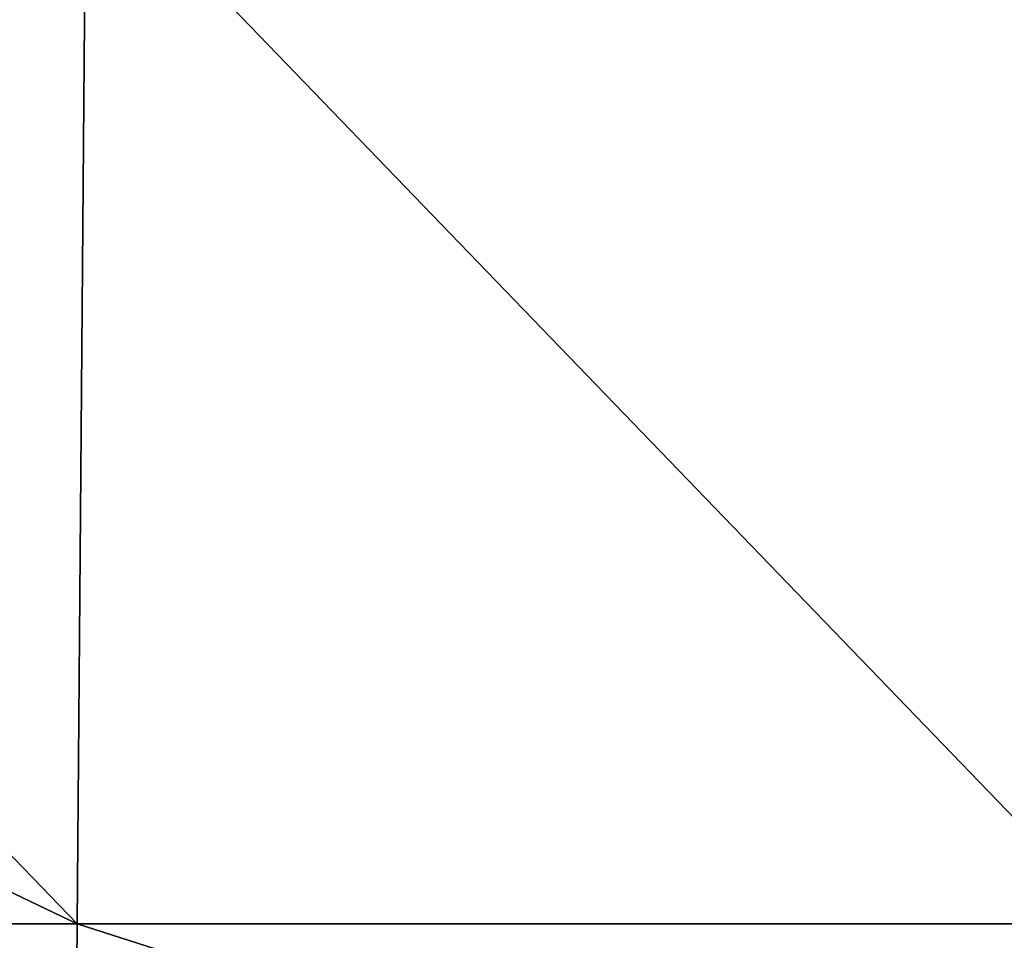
# Model space of a CAD drawing. Header units: millimetres. Extents: x -125 to 125, y -4 to 53.
# Tile 8 of 166: x -116.54 to -108.08, y 2.71 to 10.62. Entities that reach past the tile are written whole.
import ezdxf

# ---------------------------------------------------------------- set-up
doc = ezdxf.new("R2010")
doc.units = ezdxf.units.MM
doc.header["$LTSCALE"] = 65.185185
doc.layers.add('203', color=7, linetype='CONTINUOUS')
doc.layers.add('205', color=7, linetype='CONTINUOUS')

msp = doc.modelspace()

# ---------------------------------------------------------------- linework, layer by layer
at = {"layer": '203', "color": 7, "linetype": 'CONTINUOUS'}
for points in [[(-124.895, 12.0357, 49.895), (-124.9379, 7.1114, 49.9379), (-116.0483, 2.8561, 49.9751), (-124.895, 12.0357, 49.895)], [(-124.895, 12.0357, 49.895), (-116.0483, 2.8561, 49.9751), (-115.9739, 12.0357, 49.895), (-124.895, 12.0357, 49.895)], [(-116.0483, 2.8561, 49.9751), (-107.1215, 2.8561, 49.9751), (-115.9739, 12.0357, 49.895), (-116.0483, 2.8561, 49.9751)], [(-115.9739, 12.0357, 49.895), (-107.1215, 2.8561, 49.9751), (-107.0528, 12.0357, 49.895), (-115.9739, 12.0357, 49.895)], [(-124.9379, 7.1114, 49.9379), (-124.9751, 2.8561, 49.9751), (-116.0483, 2.8561, 49.9751), (-124.9379, 7.1114, 49.9379)], [(-124.9751, 2.8561, 49.9751), (-125, 0, 50), (-116.0714, 0, 50), (-124.9751, 2.8561, 49.9751)], [(-124.9751, 2.8561, 49.9751), (-116.0714, 0, 50), (-116.0483, 2.8561, 49.9751), (-124.9751, 2.8561, 49.9751)], [(-116.0714, 0, 50), (-107.1429, 0, 50), (-116.0483, 2.8561, 49.9751), (-116.0714, 0, 50)], [(-116.0483, 2.8561, 49.9751), (-107.1429, 0, 50), (-107.1215, 2.8561, 49.9751), (-116.0483, 2.8561, 49.9751)]]:
    msp.add_3dface(points, dxfattribs=at)
at = {"layer": '205', "color": 7, "linetype": 'CONTINUOUS'}
for points in [[(-124.895, 12.0357, -49.895), (-116.0483, 2.8561, -49.9751), (-124.9379, 7.1114, -49.9379), (-124.895, 12.0357, -49.895)], [(-116.0483, 2.8561, -49.9751), (-124.895, 12.0357, -49.895), (-115.9739, 12.0357, -49.895), (-116.0483, 2.8561, -49.9751)], [(-107.1215, 2.8561, -49.9751), (-116.0483, 2.8561, -49.9751), (-115.9739, 12.0357, -49.895), (-107.1215, 2.8561, -49.9751)], [(-107.0528, 12.0357, -49.895), (-107.1215, 2.8561, -49.9751), (-115.9739, 12.0357, -49.895), (-107.0528, 12.0357, -49.895)], [(-124.9751, 2.8561, -49.9751), (-124.9379, 7.1114, -49.9379), (-116.0483, 2.8561, -49.9751), (-124.9751, 2.8561, -49.9751)], [(-125, 0, -50), (-124.9751, 2.8561, -49.9751), (-116.0714, 0, -50), (-125, 0, -50)], [(-116.0714, 0, -50), (-124.9751, 2.8561, -49.9751), (-116.0483, 2.8561, -49.9751), (-116.0714, 0, -50)], [(-107.1429, 0, -50), (-116.0714, 0, -50), (-116.0483, 2.8561, -49.9751), (-107.1429, 0, -50)], [(-107.1215, 2.8561, -49.9751), (-107.1429, 0, -50), (-116.0483, 2.8561, -49.9751), (-107.1215, 2.8561, -49.9751)]]:
    msp.add_3dface(points, dxfattribs=at)

doc.saveas('drawing.dxf')
